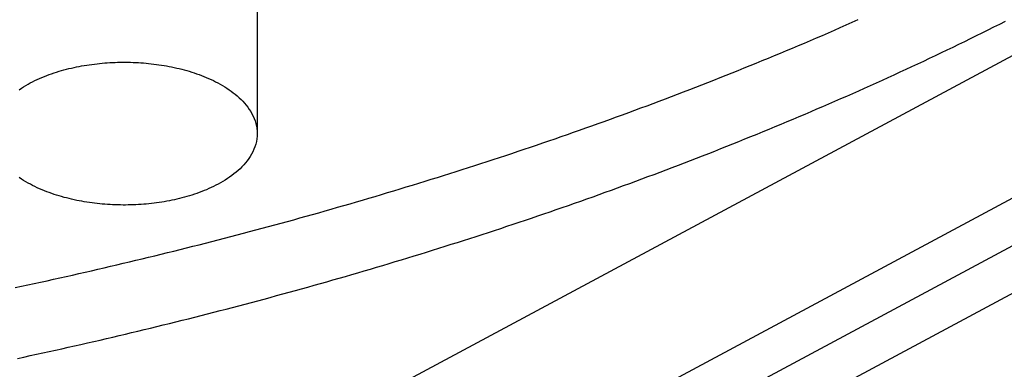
# Model space of a CAD drawing. Header units: millimetres. Extents: x 0 to 841, y 0 to 594.
# Tile 19 of 34: x 389 to 435, y 242 to 258. Entities that reach past the tile are written whole.
import ezdxf

# ---------------------------------------------------------------- set-up
doc = ezdxf.new("R2010")
doc.units = ezdxf.units.MM
doc.layers.add('FINA', color=7, linetype='CONTINUOUS', lineweight=25)

msp = doc.modelspace()

# ---------------------------------------------------------------- linework, layer by layer
at = {"layer": 'FINA'}
for points in [[(392.051, 233.195), (497.574, 289.85)], [(398.238, 229.873), (503.762, 286.528)], [(398.238, 227.658), (503.762, 284.313)], [(402.363, 227.658), (507.887, 284.313)], [(400.547, 267.724), (400.547, 253.004)], [(389.274, 245.828), (389.571, 245.891), (389.867, 245.955), (390.164, 246.019), (390.461, 246.084), (390.757, 246.149), (391.053, 246.214), (391.35, 246.28), (391.646, 246.346), (391.942, 246.413), (392.238, 246.48), (392.534, 246.547), (392.83, 246.615), (393.126, 246.683), (393.421, 246.751), (393.717, 246.82), (394.012, 246.889), (394.308, 246.959), (394.603, 247.029), (394.898, 247.099), (395.193, 247.17), (395.488, 247.242), (395.783, 247.313), (396.078, 247.385), (396.373, 247.458), (396.667, 247.531), (396.962, 247.604), (397.256, 247.678), (397.551, 247.752), (397.845, 247.826), (398.139, 247.901), (398.433, 247.976), (398.727, 248.052), (399.021, 248.128), (399.315, 248.205), (399.608, 248.282), (399.902, 248.359), (400.195, 248.437), (400.488, 248.515), (400.781, 248.593), (401.074, 248.672), (401.367, 248.752), (401.66, 248.832), (401.953, 248.912), (402.246, 248.992), (402.538, 249.074), (402.83, 249.155), (403.123, 249.237), (403.415, 249.319), (403.707, 249.402), (403.999, 249.485), (404.29, 249.569), (404.582, 249.653), (404.874, 249.737), (405.165, 249.822), (405.456, 249.907), (405.747, 249.993), (406.038, 250.079), (406.329, 250.165), (406.62, 250.252), (406.911, 250.34), (407.201, 250.428), (407.492, 250.516), (407.782, 250.605), (408.072, 250.694), (408.362, 250.783), (408.652, 250.873), (408.942, 250.964), (409.231, 251.055), (409.521, 251.146), (409.81, 251.238), (410.099, 251.33), (410.388, 251.422), (410.677, 251.515), (410.966, 251.609), (411.254, 251.703), (411.543, 251.797), (411.831, 251.892), (412.119, 251.987), (412.407, 252.083), (412.695, 252.179), (412.983, 252.276), (413.27, 252.373), (413.558, 252.47), (413.845, 252.568), (414.132, 252.667), (414.419, 252.766), (414.706, 252.865), (414.993, 252.965), (415.279, 253.065), (415.565, 253.166), (415.852, 253.267), (416.137, 253.369), (416.423, 253.471), (416.709, 253.573), (416.994, 253.676), (417.28, 253.78), (417.565, 253.884), (417.85, 253.988), (418.135, 254.093), (418.419, 254.198), (418.704, 254.304), (418.988, 254.41), (419.272, 254.517), (419.556, 254.625), (419.84, 254.732), (420.123, 254.84), (420.407, 254.949), (420.69, 255.058), (420.973, 255.168), (421.256, 255.278), (421.538, 255.389), (421.821, 255.5), (422.103, 255.611), (422.385, 255.723), (422.667, 255.836), (422.949, 255.949), (423.23, 256.062), (423.512, 256.176), (423.793, 256.291), (424.073, 256.406), (424.354, 256.521), (424.635, 256.637), (424.915, 256.754), (425.195, 256.871), (425.475, 256.988), (425.754, 257.106), (426.034, 257.225), (426.313, 257.344), (426.592, 257.463), (426.871, 257.583), (427.149, 257.704), (427.428, 257.825), (427.706, 257.946), (427.984, 258.068), (428.261, 258.191), (428.539, 258.314)], [(389.383, 242.529), (389.679, 242.593), (389.975, 242.656), (390.271, 242.721), (390.567, 242.785), (390.863, 242.85), (391.158, 242.915), (391.454, 242.981), (391.75, 243.047), (392.045, 243.114), (392.34, 243.181), (392.636, 243.248), (392.931, 243.316), (393.226, 243.384), (393.521, 243.452), (393.816, 243.521), (394.111, 243.59), (394.406, 243.66), (394.7, 243.73), (394.995, 243.801), (395.289, 243.871), (395.584, 243.943), (395.878, 244.014), (396.172, 244.086), (396.466, 244.159), (396.76, 244.232), (397.054, 244.305), (397.348, 244.379), (397.641, 244.453), (397.935, 244.527), (398.228, 244.602), (398.522, 244.677), (398.815, 244.753), (399.108, 244.829), (399.401, 244.905), (399.694, 244.982), (399.987, 245.059), (400.28, 245.137), (400.572, 245.215), (400.865, 245.294), (401.157, 245.373), (401.449, 245.452), (401.742, 245.532), (402.034, 245.612), (402.326, 245.693), (402.617, 245.774), (402.909, 245.855), (403.201, 245.937), (403.492, 246.019), (403.784, 246.102), (404.075, 246.185), (404.366, 246.268), (404.657, 246.352), (404.948, 246.437), (405.239, 246.521), (405.529, 246.607), (405.82, 246.692), (406.11, 246.778), (406.4, 246.865), (406.69, 246.952), (406.98, 247.039), (407.27, 247.127), (407.56, 247.215), (407.85, 247.303), (408.139, 247.392), (408.429, 247.482), (408.718, 247.572), (409.007, 247.662), (409.296, 247.753), (409.585, 247.844), (409.873, 247.936), (410.162, 248.028), (410.45, 248.12), (410.738, 248.213), (411.026, 248.307), (411.314, 248.4), (411.602, 248.495), (411.89, 248.589), (412.177, 248.685), (412.465, 248.78), (412.752, 248.876), (413.039, 248.973), (413.326, 249.07), (413.613, 249.167), (413.899, 249.265), (414.186, 249.363), (414.472, 249.462), (414.758, 249.561), (415.044, 249.661), (415.33, 249.761), (415.616, 249.862), (415.901, 249.963), (416.187, 250.064), (416.472, 250.166), (416.757, 250.268), (417.042, 250.371), (417.326, 250.475), (417.611, 250.579), (417.895, 250.683), (418.179, 250.788), (418.463, 250.893), (418.747, 250.998), (419.031, 251.105), (419.314, 251.211), (419.598, 251.318), (419.881, 251.426), (420.164, 251.534), (420.446, 251.642), (420.729, 251.751), (421.011, 251.861), (421.294, 251.971), (421.576, 252.081), (421.857, 252.192), (422.139, 252.303), (422.421, 252.415), (422.702, 252.528), (422.983, 252.64), (423.264, 252.754), (423.544, 252.868), (423.825, 252.982), (424.105, 253.097), (424.385, 253.212), (424.665, 253.328), (424.945, 253.444), (425.224, 253.561), (425.503, 253.678), (425.782, 253.796), (426.061, 253.914), (426.34, 254.033), (426.618, 254.152), (426.896, 254.272), (427.174, 254.392), (427.452, 254.513), (427.729, 254.635), (428.007, 254.756), (428.284, 254.879), (428.561, 255.002), (428.837, 255.125), (429.113, 255.249), (429.39, 255.373), (429.665, 255.498), (429.941, 255.624), (430.217, 255.75), (430.492, 255.876), (430.767, 256.003), (431.041, 256.131), (431.316, 256.259), (431.59, 256.387), (431.864, 256.517), (432.138, 256.646), (432.411, 256.777), (432.684, 256.907), (432.957, 257.039), (433.23, 257.17), (433.502, 257.303), (433.774, 257.436), (434.046, 257.569), (434.318, 257.703), (434.589, 257.838), (434.86, 257.973), (435.131, 258.108), (435.401, 258.245)], [(389.463, 255.051), (389.563, 255.118), (389.665, 255.183), (389.768, 255.245), (389.872, 255.305), (389.978, 255.363), (390.085, 255.419), (390.193, 255.472), (390.302, 255.524), (390.411, 255.574), (390.522, 255.621), (390.633, 255.667), (390.746, 255.711), (390.858, 255.754), (390.972, 255.794), (391.086, 255.833), (391.201, 255.87), (391.316, 255.906), (391.431, 255.94), (391.548, 255.972), (391.664, 256.003), (391.781, 256.032), (391.898, 256.06), (392.016, 256.087), (392.134, 256.112), (392.252, 256.135), (392.37, 256.157), (392.489, 256.178), (392.608, 256.197), (392.727, 256.215), (392.846, 256.232), (392.966, 256.247), (393.086, 256.262), (393.206, 256.274), (393.325, 256.286), (393.446, 256.296), (393.566, 256.305), (393.686, 256.312), (393.806, 256.319), (393.927, 256.324), (394.047, 256.327), (394.168, 256.33), (394.288, 256.331), (394.409, 256.331), (394.529, 256.33), (394.65, 256.327), (394.77, 256.324), (394.891, 256.319), (395.011, 256.312), (395.131, 256.305), (395.251, 256.296), (395.371, 256.286), (395.491, 256.274), (395.611, 256.262), (395.731, 256.247), (395.851, 256.232), (395.97, 256.215), (396.089, 256.197), (396.208, 256.178), (396.327, 256.157), (396.445, 256.135), (396.563, 256.112), (396.681, 256.087), (396.799, 256.06), (396.916, 256.032), (397.033, 256.003), (397.149, 255.972), (397.265, 255.94), (397.381, 255.906), (397.496, 255.87), (397.611, 255.833), (397.725, 255.794), (397.838, 255.754), (397.951, 255.711), (398.063, 255.667), (398.175, 255.621), (398.286, 255.574), (398.395, 255.524), (398.504, 255.472), (398.612, 255.419), (398.719, 255.363), (398.825, 255.305), (398.929, 255.245), (399.032, 255.183), (399.134, 255.118), (399.234, 255.051), (399.333, 254.982), (399.429, 254.91), (399.524, 254.835), (399.616, 254.757), (399.706, 254.677), (399.793, 254.594), (399.877, 254.508), (399.958, 254.419), (400.036, 254.326), (400.11, 254.231), (400.179, 254.133), (400.244, 254.031), (400.304, 253.926), (400.358, 253.819), (400.406, 253.708), (400.448, 253.595), (400.483, 253.48), (400.511, 253.363), (400.531, 253.244), (400.543, 253.124), (400.547, 253.004)], [(400.547, 253.004), (400.542, 252.879), (400.529, 252.755), (400.508, 252.632), (400.478, 252.511), (400.441, 252.392), (400.396, 252.275), (400.345, 252.161), (400.287, 252.051), (400.224, 251.943), (400.155, 251.839), (400.081, 251.739), (400.003, 251.641), (399.922, 251.547), (399.836, 251.456), (399.747, 251.369), (399.655, 251.284), (399.561, 251.203), (399.464, 251.124), (399.365, 251.049), (399.263, 250.976), (399.16, 250.906), (399.055, 250.838), (398.949, 250.773), (398.841, 250.711), (398.731, 250.65)], [(398.731, 250.65), (398.624, 250.594), (398.517, 250.54), (398.408, 250.489), (398.298, 250.439), (398.187, 250.391), (398.076, 250.345), (397.963, 250.3), (397.85, 250.258), (397.737, 250.217), (397.623, 250.178), (397.508, 250.141), (397.393, 250.105), (397.277, 250.071), (397.161, 250.038), (397.044, 250.007), (396.927, 249.977), (396.81, 249.949), (396.692, 249.923), (396.574, 249.898), (396.456, 249.874), (396.337, 249.852), (396.219, 249.831), (396.1, 249.811), (395.98, 249.793), (395.861, 249.776), (395.741, 249.761), (395.621, 249.747), (395.501, 249.734), (395.381, 249.722), (395.261, 249.712), (395.141, 249.703), (395.02, 249.695), (394.9, 249.689), (394.779, 249.684), (394.659, 249.68), (394.538, 249.677), (394.418, 249.676), (394.297, 249.676), (394.176, 249.677), (394.056, 249.679), (393.935, 249.683), (393.814, 249.688), (393.694, 249.694), (393.574, 249.702), (393.453, 249.711), (393.333, 249.721), (393.213, 249.732), (393.093, 249.745), (392.973, 249.759), (392.853, 249.774), (392.734, 249.791), (392.615, 249.809), (392.495, 249.828), (392.377, 249.849), (392.258, 249.871), (392.14, 249.894), (392.022, 249.919), (391.904, 249.945), (391.787, 249.973), (391.669, 250.003), (391.553, 250.033), (391.437, 250.066), (391.321, 250.1), (391.206, 250.135), (391.091, 250.172), (390.977, 250.211), (390.863, 250.252), (390.75, 250.294), (390.638, 250.338), (390.526, 250.384), (390.415, 250.432), (390.305, 250.481), (390.196, 250.533), (390.088, 250.587), (389.981, 250.642), (389.875, 250.7), (389.771, 250.76), (389.667, 250.822), (389.565, 250.887), (389.465, 250.954)]]:
    msp.add_lwpolyline(points, dxfattribs=at)

doc.saveas('drawing.dxf')
